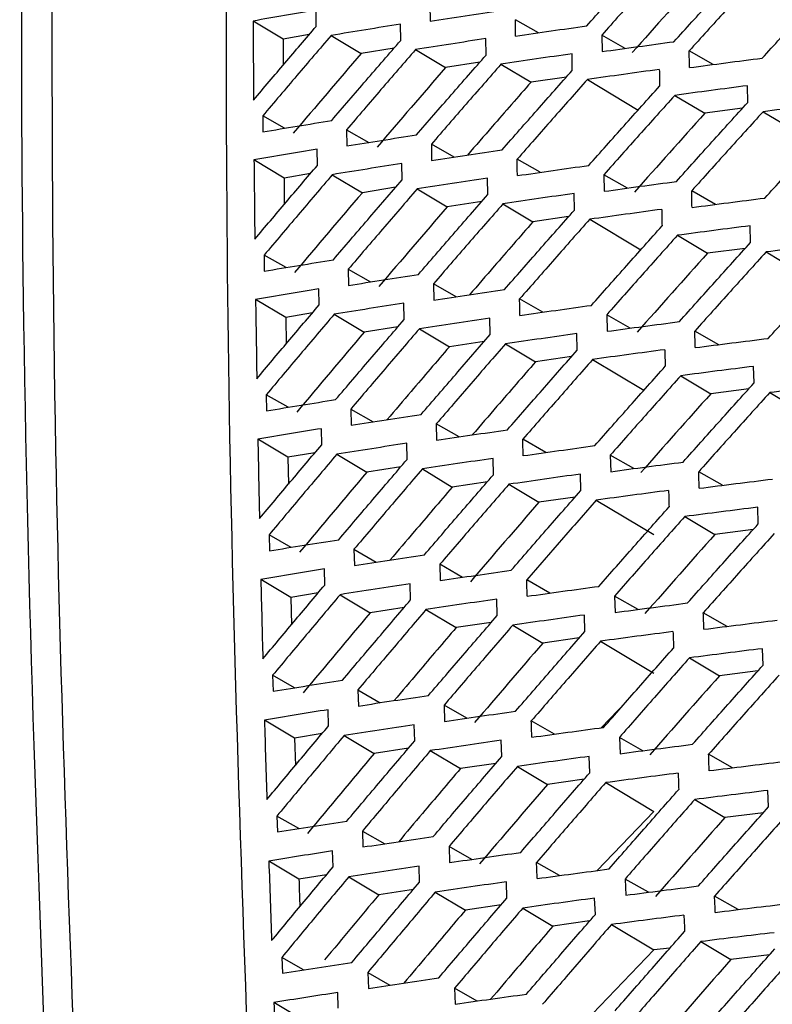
# Model space of a CAD drawing. Header units: millimetres. Extents: x 82 to 1002, y -172 to 1064.
# Tile 46 of 159: x 854 to 863, y 104 to 116. Entities that reach past the tile are written whole.
import ezdxf

# ---------------------------------------------------------------- set-up
doc = ezdxf.new("R2010")
doc.units = ezdxf.units.MM

msp = doc.modelspace()

# ---------------------------------------------------------------- linework, layer by layer
at = {"color": 7, "linetype": 'Continuous', "lineweight": 25}
for p, q in [((858.832, 116.199), (858.833, 116.006)), ((857.49, 115.946), (857.489, 116.137)), ((857.099, 115.796), (856.745, 116.009)), ((858.487, 115.78), (858.485, 115.972)), ((860.112, 115.869), (859.84, 116.024)), ((857.408, 115.849), (857.099, 115.796)), ((857.099, 115.796), (857.101, 115.489)), ((857.665, 115.838), (858.019, 115.626)), ((859.494, 115.607), (859.492, 115.801)), ((860.86, 115.843), (860.863, 115.648)), ((861.137, 115.685), (860.86, 115.843)), ((858.409, 115.689), (858.019, 115.626)), ((858.662, 115.672), (859.016, 115.46)), ((860.512, 115.427), (860.51, 115.623)), ((862.173, 115.495), (861.891, 115.656)), ((859.42, 115.522), (859.016, 115.46)), ((859.67, 115.499), (860.025, 115.287)), ((860.443, 115.348), (860.025, 115.287)), ((860.69, 115.319), (861.29, 114.959)), ((862.583, 115.048), (862.58, 115.246)), ((861.722, 115.132), (862.076, 114.92)), ((856.858, 114.89), (856.86, 114.701)), ((857.115, 114.743), (856.858, 114.89)), ((862.52, 114.979), (862.076, 114.92)), ((862.764, 114.939), (863.38, 114.57)), ((857.848, 114.726), (857.85, 114.535)), ((857.848, 114.726), (858.11, 114.576)), ((858.849, 114.556), (858.851, 114.363)), ((859.117, 114.403), (858.849, 114.556)), ((857.503, 114.306), (857.502, 114.496)), ((857.11, 114.157), (856.755, 114.37)), ((858.504, 114.137), (858.501, 114.329)), ((860.134, 114.224), (859.861, 114.379)), ((857.422, 114.21), (857.11, 114.157)), ((857.679, 114.196), (858.034, 113.984)), ((860.885, 114.196), (860.889, 114)), ((861.163, 114.038), (860.885, 114.196)), ((857.11, 114.157), (857.113, 113.846)), ((859.515, 113.961), (859.512, 114.155)), ((858.427, 114.048), (858.034, 113.984)), ((858.68, 114.028), (859.035, 113.815)), ((860.538, 113.779), (860.534, 113.975)), ((862.203, 113.845), (861.921, 114.006)), ((859.443, 113.878), (859.035, 113.815)), ((859.693, 113.852), (860.047, 113.64)), ((860.469, 113.702), (860.047, 113.64)), ((860.717, 113.67), (861.32, 113.309)), ((862.616, 113.396), (862.612, 113.593)), ((861.753, 113.481), (862.107, 113.269)), ((856.875, 113.247), (856.877, 113.058)), ((857.133, 113.1), (856.875, 113.247)), ((862.554, 113.327), (862.107, 113.269)), ((862.799, 113.285), (863.417, 112.915)), ((857.868, 113.081), (857.871, 112.89)), ((857.868, 113.081), (858.132, 112.931)), ((858.874, 112.909), (858.877, 112.716)), ((859.142, 112.755), (858.874, 112.909)), ((857.525, 112.66), (857.522, 112.851)), ((857.129, 112.513), (856.774, 112.725)), ((858.529, 112.489), (858.525, 112.681)), ((860.164, 112.574), (859.89, 112.73)), ((857.445, 112.566), (857.129, 112.513)), ((857.702, 112.55), (858.056, 112.337)), ((860.919, 112.544), (860.923, 112.349)), ((861.196, 112.385), (860.919, 112.544)), ((857.129, 112.513), (857.133, 112.198)), ((859.544, 112.311), (859.54, 112.505)), ((858.453, 112.401), (858.056, 112.337)), ((858.707, 112.379), (859.061, 112.166)), ((860.571, 112.127), (860.566, 112.322)), ((862.24, 112.191), (861.958, 112.352)), ((859.473, 112.229), (859.061, 112.166)), ((859.724, 112.201), (860.078, 111.988)), ((860.503, 112.05), (860.078, 111.988)), ((860.752, 112.016), (861.357, 111.653)), ((862.657, 111.739), (862.652, 111.935)), ((861.792, 111.824), (862.146, 111.612)), ((862.596, 111.67), (862.146, 111.612)), ((862.842, 111.626), (863.462, 111.255)), ((856.9, 111.6), (856.903, 111.411)), ((857.158, 111.452), (856.9, 111.6)), ((857.898, 111.432), (857.902, 111.241)), ((857.898, 111.432), (858.161, 111.281)), ((857.554, 111.01), (857.55, 111.2)), ((858.907, 111.257), (858.911, 111.064)), ((859.176, 111.103), (858.907, 111.257)), ((857.156, 110.864), (856.801, 111.076)), ((860.201, 110.919), (859.928, 111.075)), ((858.562, 110.837), (858.558, 111.029)), ((857.475, 110.917), (857.156, 110.864)), ((857.156, 110.864), (857.162, 110.545)), ((857.732, 110.898), (858.087, 110.686)), ((859.581, 110.657), (859.577, 110.85)), ((860.96, 110.887), (860.966, 110.692)), ((861.238, 110.729), (860.96, 110.887)), ((858.487, 110.749), (858.087, 110.686)), ((858.742, 110.725), (859.096, 110.512)), ((862.286, 110.532), (862.004, 110.693)), ((859.511, 110.574), (859.096, 110.512)), ((860.612, 110.47), (860.607, 110.664)), ((859.763, 110.544), (860.117, 110.332)), ((860.545, 110.393), (860.117, 110.332)), ((860.795, 110.357), (861.474, 109.95)), ((862.707, 110.077), (862.7, 110.273)), ((861.839, 110.163), (862.193, 109.951)), ((862.645, 110.009), (862.193, 109.951)), ((856.933, 109.948), (856.937, 109.759)), ((857.192, 109.8), (856.933, 109.948)), ((857.935, 109.777), (857.94, 109.587)), ((857.935, 109.777), (858.199, 109.627)), ((857.591, 109.356), (857.586, 109.545)), ((858.949, 109.6), (858.954, 109.408)), ((859.217, 109.446), (858.949, 109.6)), ((857.191, 109.21), (856.836, 109.422)), ((860.247, 109.26), (859.974, 109.416)), ((858.603, 109.18), (858.598, 109.371)), ((857.513, 109.262), (857.191, 109.21)), ((857.191, 109.21), (857.199, 108.888)), ((857.771, 109.242), (858.126, 109.029)), ((859.627, 108.997), (859.621, 109.19)), ((861.01, 109.226), (861.016, 109.032)), ((861.288, 109.067), (861.01, 109.226)), ((858.529, 109.092), (858.126, 109.029)), ((858.785, 109.066), (859.14, 108.853)), ((860.661, 108.808), (860.655, 109.002)), ((862.339, 108.868), (862.058, 109.029)), ((859.556, 108.915), (859.14, 108.853)), ((859.81, 108.883), (860.164, 108.671)), ((860.594, 108.731), (860.164, 108.671)), ((860.846, 108.693), (861.474, 108.317)), ((862.764, 108.411), (862.757, 108.605)), ((861.894, 108.497), (862.248, 108.285)), ((856.975, 108.291), (856.98, 108.103)), ((857.233, 108.143), (856.975, 108.291)), ((862.703, 108.342), (862.248, 108.285)), ((857.981, 108.118), (857.987, 107.928)), ((857.981, 108.118), (858.245, 107.967)), ((858.998, 107.938), (859.005, 107.747)), ((859.267, 107.785), (858.998, 107.938)), ((861.151, 107.982), (860.853, 107.672)), ((857.636, 107.696), (857.63, 107.885)), ((857.234, 107.551), (856.879, 107.763)), ((858.652, 107.518), (858.646, 107.708)), ((860.301, 107.596), (860.028, 107.752)), ((857.558, 107.603), (857.234, 107.551)), ((857.234, 107.551), (857.244, 107.227)), ((857.818, 107.581), (858.173, 107.368)), ((861.068, 107.559), (861.076, 107.366)), ((861.345, 107.401), (861.068, 107.559)), ((859.68, 107.333), (859.673, 107.525)), ((858.578, 107.431), (858.173, 107.368)), ((858.836, 107.402), (859.191, 107.19)), ((860.718, 107.142), (860.711, 107.334)), ((862.401, 107.2), (862.121, 107.36)), ((859.61, 107.251), (859.191, 107.19)), ((859.865, 107.217), (860.22, 107.004)), ((860.651, 107.064), (860.22, 107.004)), ((860.906, 107.025), (861.474, 106.684)), ((862.829, 106.739), (862.821, 106.933)), ((861.957, 106.826), (862.312, 106.613)), ((857.025, 106.63), (857.031, 106.443)), ((857.283, 106.482), (857.025, 106.63)), ((861.474, 106.684), (860.804, 105.988)), ((862.767, 106.67), (862.312, 106.613)), ((858.035, 106.454), (858.041, 106.266)), ((858.035, 106.454), (858.298, 106.304)), ((859.057, 106.272), (859.064, 106.082)), ((859.325, 106.119), (859.057, 106.272)), ((857.689, 106.032), (857.683, 106.22)), ((857.285, 105.887), (856.93, 106.099)), ((858.709, 105.851), (858.703, 106.041)), ((860.362, 105.928), (860.09, 106.083)), ((857.612, 105.939), (857.285, 105.887)), ((857.874, 105.914), (858.229, 105.702)), ((859.741, 105.664), (859.734, 105.855)), ((861.135, 105.888), (861.143, 105.697)), ((861.411, 105.731), (861.135, 105.888)), ((858.636, 105.764), (858.229, 105.702)), ((858.895, 105.733), (859.25, 105.521)), ((859.671, 105.582), (859.25, 105.521)), ((860.784, 105.47), (860.776, 105.662)), ((862.47, 105.527), (862.191, 105.686)), ((859.929, 105.546), (860.283, 105.333)), ((860.716, 105.393), (860.283, 105.333)), ((860.973, 105.351), (861.474, 105.051)), ((862.029, 105.15), (862.384, 104.937)), ((861.474, 105.051), (860.749, 104.298)), ((861.665, 105.073), (861.474, 105.051)), ((857.083, 104.963), (857.09, 104.777)), ((857.34, 104.816), (857.083, 104.963)), ((862.84, 104.993), (862.384, 104.937)), ((858.097, 104.785), (858.105, 104.598)), ((858.097, 104.785), (858.36, 104.636)), ((857.75, 104.363), (857.743, 104.55)), ((859.123, 104.601), (859.131, 104.412)), ((859.39, 104.449), (859.123, 104.601)), ((857.303, 104.243), (856.99, 104.431))]:
    msp.add_line(p, q, dxfattribs=at)
for points, knots in [([(854.037, 121.78), (854.013, 118.677), (853.963, 112.102), (854.227, 105.351), (854.367, 101.786)], [0, 0, 0, 0, 0.4717936, 1, 1, 1, 1]), ([(854.394, 121.573), (854.37, 118.047), (854.326, 111.468), (854.597, 104.715), (854.722, 101.581)], [0, 0, 0, 0, 0.535945, 1, 1, 1, 1]), ([(856.744, 102.266), (856.627, 105.414), (856.401, 111.526), (856.428, 117.497), (856.441, 120.392)], [0, 0, 0, 0, 0.515235, 1, 1, 1, 1]), ([(860.682, 115.952), (860.822, 116.108), (861.1, 116.42), (861.381, 116.731), (861.521, 116.886)], [0, 0, 0, 0, 0.500452, 1, 1, 1, 1]), ([(861.699, 116.779), (861.559, 116.623), (861.278, 116.312), (861, 116), (860.86, 115.843)], [0, 0, 0, 0, 0.499547, 1, 1, 1, 1]), ([(861.712, 115.765), (861.853, 115.92), (862.134, 116.231), (862.416, 116.541), (862.558, 116.696)], [0, 0, 0, 0, 0.500409, 1, 1, 1, 1]), ([(862.738, 116.588), (862.596, 116.433), (862.313, 116.123), (862.032, 115.812), (861.891, 115.656)], [0, 0, 0, 0, 0.499596, 1, 1, 1, 1]), ([(862.753, 115.571), (862.895, 115.726), (863.178, 116.036), (863.463, 116.345), (863.606, 116.499)], [0, 0, 0, 0, 0.5003354, 1, 1, 1, 1]), ([(857.489, 116.137), (857.365, 116.116), (857.116, 116.073), (856.869, 116.03), (856.745, 116.009)], [0, 0, 0, 0, 0.499716, 1, 1, 1, 1]), ([(858.833, 116.006), (858.971, 116.027), (859.247, 116.07), (859.525, 116.112), (859.664, 116.132)], [0, 0, 0, 0, 0.500507, 1, 1, 1, 1]), ([(856.745, 116.009), (856.745, 115.854), (856.747, 115.543), (856.749, 115.233), (856.75, 115.077)], [0, 0, 0, 0, 0.500219, 1, 1, 1, 1]), ([(856.75, 115.077), (856.873, 115.222), (857.119, 115.512), (857.367, 115.802), (857.49, 115.946)], [0, 0, 0, 0, 0.500224, 1, 1, 1, 1]), ([(858.485, 115.972), (858.348, 115.95), (858.074, 115.906), (857.801, 115.861), (857.665, 115.838)], [0, 0, 0, 0, 0.499564, 1, 1, 1, 1]), ([(859.842, 115.83), (859.982, 115.85), (860.261, 115.892), (860.542, 115.932), (860.682, 115.952)], [0, 0, 0, 0, 0.5005118, 1, 1, 1, 1]), ([(857.665, 115.838), (857.53, 115.68), (857.26, 115.365), (856.992, 115.048), (856.858, 114.89)], [0, 0, 0, 0, 0.499754, 1, 1, 1, 1]), ([(859.492, 115.801), (859.353, 115.78), (859.076, 115.737), (858.8, 115.694), (858.662, 115.672)], [0, 0, 0, 0, 0.499502, 1, 1, 1, 1]), ([(857.672, 114.836), (857.808, 114.993), (858.078, 115.308), (858.35, 115.623), (858.487, 115.78)], [0, 0, 0, 0, 0.5003884, 1, 1, 1, 1]), ([(860.863, 115.648), (861.004, 115.667), (861.286, 115.707), (861.57, 115.745), (861.712, 115.765)], [0, 0, 0, 0, 0.500484, 1, 1, 1, 1]), ([(858.662, 115.672), (858.526, 115.515), (858.253, 115.2), (857.983, 114.884), (857.848, 114.726)], [0, 0, 0, 0, 0.4995842, 1, 1, 1, 1]), ([(858.672, 114.665), (858.809, 114.822), (859.082, 115.137), (859.357, 115.45), (859.494, 115.607)], [0, 0, 0, 0, 0.500457, 1, 1, 1, 1]), ([(860.51, 115.623), (860.37, 115.602), (860.089, 115.562), (859.81, 115.52), (859.67, 115.499)], [0, 0, 0, 0, 0.499494, 1, 1, 1, 1]), ([(861.895, 115.459), (862.037, 115.478), (862.323, 115.516), (862.61, 115.553), (862.753, 115.571)], [0, 0, 0, 0, 0.500423, 1, 1, 1, 1]), ([(859.67, 115.499), (859.533, 115.342), (859.258, 115.028), (858.985, 114.714), (858.849, 114.556)], [0, 0, 0, 0, 0.499535, 1, 1, 1, 1]), ([(859.683, 114.488), (859.821, 114.645), (860.097, 114.959), (860.374, 115.271), (860.512, 115.427)], [0, 0, 0, 0, 0.500473, 1, 1, 1, 1]), ([(861.539, 115.438), (861.397, 115.418), (861.114, 115.379), (860.832, 115.339), (860.69, 115.319)], [0, 0, 0, 0, 0.499519, 1, 1, 1, 1]), ([(860.025, 115.287), (859.872, 115.112), (859.621, 114.826), (859.372, 114.539), (859.275, 114.427)], [0, 0, 0, 0, 0.609696, 1, 1, 1, 1]), ([(860.69, 115.319), (860.552, 115.163), (860.274, 114.85), (859.999, 114.536), (859.861, 114.379)], [0, 0, 0, 0, 0.499521, 1, 1, 1, 1]), ([(860.706, 114.305), (860.845, 114.462), (861.123, 114.774), (861.402, 115.086), (861.542, 115.241)], [0, 0, 0, 0, 0.500461, 1, 1, 1, 1]), ([(862.58, 115.246), (862.436, 115.227), (862.149, 115.19), (861.864, 115.151), (861.722, 115.132)], [0, 0, 0, 0, 0.499572, 1, 1, 1, 1]), ([(861.722, 115.132), (861.582, 114.977), (861.302, 114.665), (861.024, 114.353), (860.885, 114.196)], [0, 0, 0, 0, 0.4995374, 1, 1, 1, 1]), ([(861.74, 114.116), (861.88, 114.272), (862.16, 114.583), (862.442, 114.893), (862.583, 115.048)], [0, 0, 0, 0, 0.500421, 1, 1, 1, 1]), ([(863.631, 115.047), (863.486, 115.03), (863.196, 114.994), (862.908, 114.957), (862.764, 114.939)], [0, 0, 0, 0, 0.499659, 1, 1, 1, 1]), ([(862.764, 114.939), (862.623, 114.784), (862.341, 114.473), (862.061, 114.162), (861.921, 114.006)], [0, 0, 0, 0, 0.499584, 1, 1, 1, 1]), ([(856.86, 114.701), (856.995, 114.724), (857.265, 114.769), (857.537, 114.813), (857.672, 114.836)], [0, 0, 0, 0, 0.500295, 1, 1, 1, 1]), ([(862.785, 113.921), (862.926, 114.076), (863.209, 114.386), (863.493, 114.695), (863.635, 114.849)], [0, 0, 0, 0, 0.50035, 1, 1, 1, 1]), ([(857.85, 114.535), (857.986, 114.557), (858.26, 114.601), (858.535, 114.644), (858.672, 114.665)], [0, 0, 0, 0, 0.500458, 1, 1, 1, 1]), ([(857.502, 114.496), (857.377, 114.475), (857.127, 114.433), (856.879, 114.391), (856.755, 114.37)], [0, 0, 0, 0, 0.499721, 1, 1, 1, 1]), ([(858.851, 114.363), (858.989, 114.384), (859.266, 114.427), (859.544, 114.468), (859.683, 114.488)], [0, 0, 0, 0, 0.500497, 1, 1, 1, 1]), ([(856.755, 114.37), (856.757, 114.214), (856.76, 113.903), (856.763, 113.591), (856.765, 113.436)], [0, 0, 0, 0, 0.500205, 1, 1, 1, 1]), ([(856.765, 113.436), (856.888, 113.581), (857.133, 113.871), (857.38, 114.161), (857.503, 114.306)], [0, 0, 0, 0, 0.500228, 1, 1, 1, 1]), ([(858.501, 114.329), (858.364, 114.307), (858.089, 114.263), (857.816, 114.219), (857.679, 114.196)], [0, 0, 0, 0, 0.499571, 1, 1, 1, 1]), ([(859.864, 114.185), (860.004, 114.205), (860.284, 114.246), (860.565, 114.286), (860.706, 114.305)], [0, 0, 0, 0, 0.5005, 1, 1, 1, 1]), ([(857.679, 114.196), (857.545, 114.038), (857.276, 113.722), (857.009, 113.406), (856.875, 113.247)], [0, 0, 0, 0, 0.499749, 1, 1, 1, 1]), ([(857.692, 113.192), (857.827, 113.35), (858.096, 113.665), (858.368, 113.98), (858.504, 114.137)], [0, 0, 0, 0, 0.500395, 1, 1, 1, 1]), ([(859.512, 114.155), (859.373, 114.134), (859.095, 114.092), (858.819, 114.049), (858.68, 114.028)], [0, 0, 0, 0, 0.499512, 1, 1, 1, 1]), ([(860.889, 114), (861.03, 114.02), (861.313, 114.059), (861.598, 114.097), (861.74, 114.116)], [0, 0, 0, 0, 0.500469, 1, 1, 1, 1]), ([(858.68, 114.028), (858.545, 113.87), (858.273, 113.555), (858.003, 113.239), (857.868, 113.081)], [0, 0, 0, 0, 0.499577, 1, 1, 1, 1]), ([(858.696, 113.019), (858.832, 113.176), (859.104, 113.491), (859.378, 113.805), (859.515, 113.961)], [0, 0, 0, 0, 0.500466, 1, 1, 1, 1]), ([(860.534, 113.975), (860.394, 113.955), (860.112, 113.914), (859.833, 113.873), (859.693, 113.852)], [0, 0, 0, 0, 0.499507, 1, 1, 1, 1]), ([(859.693, 113.852), (859.556, 113.695), (859.282, 113.381), (859.01, 113.066), (858.874, 112.909)], [0, 0, 0, 0, 0.499525, 1, 1, 1, 1]), ([(861.925, 113.81), (862.068, 113.828), (862.354, 113.866), (862.641, 113.902), (862.785, 113.921)], [0, 0, 0, 0, 0.500407, 1, 1, 1, 1]), ([(859.711, 112.84), (859.848, 112.997), (860.123, 113.311), (860.4, 113.623), (860.538, 113.779)], [0, 0, 0, 0, 0.500485, 1, 1, 1, 1]), ([(861.567, 113.787), (861.425, 113.768), (861.141, 113.729), (860.859, 113.69), (860.717, 113.67)], [0, 0, 0, 0, 0.499534, 1, 1, 1, 1]), ([(860.047, 113.64), (859.895, 113.465), (859.645, 113.179), (859.396, 112.891), (859.299, 112.779)], [0, 0, 0, 0, 0.609068, 1, 1, 1, 1]), ([(860.717, 113.67), (860.579, 113.514), (860.302, 113.201), (860.028, 112.887), (859.89, 112.73)], [0, 0, 0, 0, 0.499508, 1, 1, 1, 1]), ([(860.738, 112.655), (860.876, 112.811), (861.153, 113.124), (861.432, 113.435), (861.571, 113.591)], [0, 0, 0, 0, 0.500476, 1, 1, 1, 1]), ([(862.612, 113.593), (862.468, 113.575), (862.181, 113.538), (861.895, 113.5), (861.753, 113.481)], [0, 0, 0, 0, 0.499589, 1, 1, 1, 1]), ([(861.753, 113.481), (861.613, 113.325), (861.334, 113.013), (861.057, 112.701), (860.919, 112.544)], [0, 0, 0, 0, 0.4995219, 1, 1, 1, 1]), ([(861.776, 112.463), (861.915, 112.619), (862.195, 112.93), (862.476, 113.241), (862.616, 113.396)], [0, 0, 0, 0, 0.5004381, 1, 1, 1, 1]), ([(863.667, 113.392), (863.522, 113.375), (863.232, 113.339), (862.944, 113.303), (862.799, 113.285)], [0, 0, 0, 0, 0.499678, 1, 1, 1, 1]), ([(862.799, 113.285), (862.659, 113.13), (862.377, 112.819), (862.098, 112.508), (861.958, 112.352)], [0, 0, 0, 0, 0.499566, 1, 1, 1, 1]), ([(856.877, 113.058), (857.013, 113.081), (857.283, 113.126), (857.556, 113.17), (857.692, 113.192)], [0, 0, 0, 0, 0.500286, 1, 1, 1, 1]), ([(862.825, 112.265), (862.966, 112.421), (863.247, 112.731), (863.531, 113.04), (863.672, 113.195)], [0, 0, 0, 0, 0.5003702, 1, 1, 1, 1]), ([(857.871, 112.89), (858.008, 112.912), (858.282, 112.955), (858.558, 112.998), (858.696, 113.019)], [0, 0, 0, 0, 0.500446, 1, 1, 1, 1]), ([(857.522, 112.851), (857.397, 112.83), (857.147, 112.789), (856.898, 112.746), (856.774, 112.725)], [0, 0, 0, 0, 0.499731, 1, 1, 1, 1]), ([(858.877, 112.716), (859.016, 112.737), (859.293, 112.779), (859.572, 112.82), (859.711, 112.84)], [0, 0, 0, 0, 0.500483, 1, 1, 1, 1]), ([(856.774, 112.725), (856.776, 112.569), (856.781, 112.258), (856.786, 111.946), (856.788, 111.79)], [0, 0, 0, 0, 0.50016, 1, 1, 1, 1]), ([(856.788, 111.79), (856.911, 111.935), (857.155, 112.226), (857.402, 112.515), (857.525, 112.66)], [0, 0, 0, 0, 0.5002382, 1, 1, 1, 1]), ([(858.525, 112.681), (858.388, 112.66), (858.112, 112.616), (857.839, 112.572), (857.702, 112.55)], [0, 0, 0, 0, 0.499583, 1, 1, 1, 1]), ([(857.702, 112.55), (857.568, 112.392), (857.299, 112.076), (857.033, 111.759), (856.9, 111.6)], [0, 0, 0, 0, 0.499738, 1, 1, 1, 1]), ([(859.894, 112.535), (860.035, 112.556), (860.315, 112.596), (860.597, 112.635), (860.738, 112.655)], [0, 0, 0, 0, 0.500483, 1, 1, 1, 1]), ([(857.719, 111.543), (857.854, 111.701), (858.123, 112.017), (858.394, 112.332), (858.529, 112.489)], [0, 0, 0, 0, 0.500407, 1, 1, 1, 1]), ([(859.54, 112.505), (859.401, 112.484), (859.122, 112.443), (858.846, 112.4), (858.707, 112.379)], [0, 0, 0, 0, 0.499527, 1, 1, 1, 1]), ([(860.923, 112.349), (861.065, 112.368), (861.348, 112.407), (861.633, 112.444), (861.776, 112.463)], [0, 0, 0, 0, 0.500451, 1, 1, 1, 1]), ([(858.707, 112.379), (858.572, 112.221), (858.301, 111.906), (858.032, 111.59), (857.898, 111.432)], [0, 0, 0, 0, 0.499564, 1, 1, 1, 1]), ([(860.566, 112.322), (860.426, 112.302), (860.144, 112.262), (859.864, 112.221), (859.724, 112.201)], [0, 0, 0, 0, 0.499524, 1, 1, 1, 1]), ([(858.727, 111.368), (858.863, 111.526), (859.135, 111.841), (859.408, 112.155), (859.544, 112.311)], [0, 0, 0, 0, 0.500481, 1, 1, 1, 1]), ([(859.724, 112.201), (859.587, 112.044), (859.314, 111.73), (859.043, 111.414), (858.907, 111.257)], [0, 0, 0, 0, 0.499509, 1, 1, 1, 1]), ([(861.963, 112.156), (862.106, 112.174), (862.393, 112.211), (862.681, 112.247), (862.825, 112.265)], [0, 0, 0, 0, 0.500387, 1, 1, 1, 1]), ([(859.061, 112.166), (858.911, 111.991), (858.665, 111.705), (858.421, 111.418), (858.327, 111.307)], [0, 0, 0, 0, 0.612398, 1, 1, 1, 1]), ([(859.747, 111.187), (859.884, 111.344), (860.158, 111.658), (860.433, 111.971), (860.571, 112.127)], [0, 0, 0, 0, 0.500503, 1, 1, 1, 1]), ([(861.604, 112.132), (861.461, 112.113), (861.177, 112.075), (860.894, 112.036), (860.752, 112.016)], [0, 0, 0, 0, 0.499553, 1, 1, 1, 1]), ([(860.078, 111.988), (859.926, 111.814), (859.677, 111.527), (859.429, 111.239), (859.332, 111.126)], [0, 0, 0, 0, 0.608653, 1, 1, 1, 1]), ([(860.752, 112.016), (860.614, 111.859), (860.339, 111.546), (860.065, 111.232), (859.928, 111.075)], [0, 0, 0, 0, 0.4994896, 1, 1, 1, 1]), ([(860.777, 111), (860.916, 111.156), (861.192, 111.469), (861.47, 111.78), (861.609, 111.936)], [0, 0, 0, 0, 0.500496, 1, 1, 1, 1]), ([(862.652, 111.935), (862.508, 111.917), (862.221, 111.881), (861.935, 111.843), (861.792, 111.824)], [0, 0, 0, 0, 0.499609, 1, 1, 1, 1]), ([(861.792, 111.824), (861.653, 111.669), (861.375, 111.357), (861.098, 111.044), (860.96, 110.887)], [0, 0, 0, 0, 0.4995012, 1, 1, 1, 1]), ([(861.819, 110.806), (861.959, 110.962), (862.237, 111.273), (862.517, 111.584), (862.657, 111.739)], [0, 0, 0, 0, 0.500458, 1, 1, 1, 1]), ([(863.712, 111.732), (863.566, 111.715), (863.276, 111.68), (862.987, 111.644), (862.842, 111.626)], [0, 0, 0, 0, 0.499697, 1, 1, 1, 1]), ([(862.842, 111.626), (862.702, 111.471), (862.422, 111.16), (862.143, 110.849), (862.004, 110.693)], [0, 0, 0, 0, 0.4995461, 1, 1, 1, 1]), ([(856.903, 111.411), (857.039, 111.433), (857.31, 111.478), (857.583, 111.522), (857.719, 111.543)], [0, 0, 0, 0, 0.500272, 1, 1, 1, 1]), ([(857.902, 111.241), (858.039, 111.262), (858.313, 111.305), (858.589, 111.347), (858.727, 111.368)], [0, 0, 0, 0, 0.500429, 1, 1, 1, 1]), ([(857.55, 111.2), (857.425, 111.18), (857.174, 111.139), (856.925, 111.097), (856.801, 111.076)], [0, 0, 0, 0, 0.4997463, 1, 1, 1, 1]), ([(858.911, 111.064), (859.05, 111.085), (859.328, 111.126), (859.607, 111.167), (859.747, 111.187)], [0, 0, 0, 0, 0.500464, 1, 1, 1, 1]), ([(856.801, 111.076), (856.804, 110.92), (856.81, 110.608), (856.816, 110.295), (856.82, 110.139)], [0, 0, 0, 0, 0.500083, 1, 1, 1, 1]), ([(856.82, 110.139), (856.942, 110.285), (857.186, 110.575), (857.431, 110.865), (857.554, 111.01)], [0, 0, 0, 0, 0.500255, 1, 1, 1, 1]), ([(858.558, 111.029), (858.42, 111.007), (858.144, 110.964), (857.87, 110.92), (857.732, 110.898)], [0, 0, 0, 0, 0.4996009, 1, 1, 1, 1]), ([(859.933, 110.882), (860.073, 110.901), (860.354, 110.941), (860.636, 110.98), (860.777, 111)], [0, 0, 0, 0, 0.500462, 1, 1, 1, 1]), ([(857.732, 110.898), (857.599, 110.74), (857.331, 110.424), (857.066, 110.107), (856.933, 109.948)], [0, 0, 0, 0, 0.499721, 1, 1, 1, 1]), ([(857.755, 109.89), (857.889, 110.048), (858.157, 110.364), (858.427, 110.679), (858.562, 110.837)], [0, 0, 0, 0, 0.500426, 1, 1, 1, 1]), ([(859.577, 110.85), (859.437, 110.829), (859.158, 110.788), (858.881, 110.746), (858.742, 110.725)], [0, 0, 0, 0, 0.499547, 1, 1, 1, 1]), ([(860.966, 110.692), (861.108, 110.712), (861.391, 110.75), (861.677, 110.787), (861.819, 110.806)], [0, 0, 0, 0, 0.500431, 1, 1, 1, 1]), ([(858.742, 110.725), (858.607, 110.567), (858.337, 110.252), (858.069, 109.935), (857.935, 109.777)], [0, 0, 0, 0, 0.499544, 1, 1, 1, 1]), ([(858.767, 109.713), (858.903, 109.871), (859.173, 110.186), (859.445, 110.5), (859.581, 110.657)], [0, 0, 0, 0, 0.500502, 1, 1, 1, 1]), ([(860.607, 110.664), (860.466, 110.645), (860.184, 110.605), (859.903, 110.564), (859.763, 110.544)], [0, 0, 0, 0, 0.499545, 1, 1, 1, 1]), ([(862.01, 110.497), (862.153, 110.515), (862.44, 110.552), (862.729, 110.588), (862.873, 110.606)], [0, 0, 0, 0, 0.500371, 1, 1, 1, 1]), ([(859.096, 110.512), (858.946, 110.337), (858.701, 110.05), (858.458, 109.763), (858.363, 109.652)], [0, 0, 0, 0, 0.612065, 1, 1, 1, 1]), ([(859.763, 110.544), (859.627, 110.387), (859.354, 110.073), (859.084, 109.758), (858.949, 109.6)], [0, 0, 0, 0, 0.499488, 1, 1, 1, 1]), ([(859.791, 109.53), (859.927, 109.687), (860.2, 110.001), (860.475, 110.314), (860.612, 110.47)], [0, 0, 0, 0, 0.5005237, 1, 1, 1, 1]), ([(861.648, 110.472), (861.506, 110.453), (861.22, 110.415), (860.937, 110.376), (860.795, 110.357)], [0, 0, 0, 0, 0.499572, 1, 1, 1, 1]), ([(860.795, 110.357), (860.658, 110.201), (860.383, 109.887), (860.11, 109.573), (859.974, 109.416)], [0, 0, 0, 0, 0.49947, 1, 1, 1, 1]), ([(860.825, 109.34), (860.963, 109.496), (861.238, 109.809), (861.515, 110.121), (861.654, 110.277)], [0, 0, 0, 0, 0.500514, 1, 1, 1, 1]), ([(862.7, 110.273), (862.556, 110.255), (862.268, 110.219), (861.982, 110.182), (861.839, 110.163)], [0, 0, 0, 0, 0.499625, 1, 1, 1, 1]), ([(861.839, 110.163), (861.7, 110.007), (861.423, 109.695), (861.148, 109.382), (861.01, 109.226)], [0, 0, 0, 0, 0.499484, 1, 1, 1, 1]), ([(861.872, 109.144), (862.01, 109.3), (862.288, 109.611), (862.567, 109.922), (862.707, 110.077)], [0, 0, 0, 0, 0.500473, 1, 1, 1, 1]), ([(856.937, 109.759), (857.073, 109.782), (857.345, 109.826), (857.618, 109.869), (857.755, 109.89)], [0, 0, 0, 0, 0.500253, 1, 1, 1, 1]), ([(862.894, 109.962), (862.754, 109.807), (862.475, 109.496), (862.197, 109.185), (862.058, 109.029)], [0, 0, 0, 0, 0.499532, 1, 1, 1, 1]), ([(857.94, 109.587), (858.077, 109.608), (858.352, 109.651), (858.629, 109.692), (858.767, 109.713)], [0, 0, 0, 0, 0.500407, 1, 1, 1, 1]), ([(857.586, 109.545), (857.461, 109.525), (857.21, 109.484), (856.961, 109.443), (856.836, 109.422)], [0, 0, 0, 0, 0.4997677, 1, 1, 1, 1]), ([(858.954, 109.408), (859.093, 109.429), (859.371, 109.47), (859.651, 109.51), (859.791, 109.53)], [0, 0, 0, 0, 0.5004435, 1, 1, 1, 1]), ([(856.836, 109.422), (856.84, 109.266), (856.847, 108.953), (856.855, 108.641), (856.859, 108.484)], [0, 0, 0, 0, 0.499969, 1, 1, 1, 1]), ([(856.859, 108.484), (856.981, 108.63), (857.224, 108.92), (857.469, 109.211), (857.591, 109.356)], [0, 0, 0, 0, 0.500278, 1, 1, 1, 1]), ([(858.598, 109.371), (858.46, 109.35), (858.183, 109.307), (857.909, 109.264), (857.771, 109.242)], [0, 0, 0, 0, 0.499622, 1, 1, 1, 1]), ([(859.979, 109.223), (860.12, 109.243), (860.401, 109.282), (860.684, 109.321), (860.825, 109.34)], [0, 0, 0, 0, 0.500446, 1, 1, 1, 1]), ([(857.771, 109.242), (857.638, 109.084), (857.372, 108.767), (857.107, 108.45), (856.975, 108.291)], [0, 0, 0, 0, 0.499699, 1, 1, 1, 1]), ([(857.799, 108.233), (857.933, 108.391), (858.2, 108.707), (858.469, 109.022), (858.603, 109.18)], [0, 0, 0, 0, 0.500447, 1, 1, 1, 1]), ([(859.621, 109.19), (859.481, 109.169), (859.202, 109.129), (858.924, 109.087), (858.785, 109.066)], [0, 0, 0, 0, 0.499566, 1, 1, 1, 1]), ([(858.785, 109.066), (858.651, 108.908), (858.382, 108.593), (858.114, 108.276), (857.981, 108.118)], [0, 0, 0, 0, 0.4995236, 1, 1, 1, 1]), ([(861.016, 109.032), (861.159, 109.051), (861.443, 109.088), (861.729, 109.125), (861.872, 109.144)], [0, 0, 0, 0, 0.500418, 1, 1, 1, 1]), ([(858.815, 108.054), (858.95, 108.211), (859.22, 108.526), (859.491, 108.84), (859.627, 108.997)], [0, 0, 0, 0, 0.5005201, 1, 1, 1, 1]), ([(860.655, 109.002), (860.514, 108.982), (860.231, 108.943), (859.95, 108.903), (859.81, 108.883)], [0, 0, 0, 0, 0.4995607, 1, 1, 1, 1]), ([(859.14, 108.853), (858.99, 108.678), (858.746, 108.391), (858.503, 108.104), (858.409, 107.992)], [0, 0, 0, 0, 0.611947, 1, 1, 1, 1]), ([(859.81, 108.883), (859.674, 108.726), (859.403, 108.411), (859.133, 108.096), (858.998, 107.938)], [0, 0, 0, 0, 0.49947, 1, 1, 1, 1]), ([(862.065, 108.834), (862.209, 108.852), (862.496, 108.888), (862.785, 108.924), (862.929, 108.941)], [0, 0, 0, 0, 0.5003605, 1, 1, 1, 1]), ([(859.843, 107.868), (859.979, 108.025), (860.251, 108.339), (860.524, 108.652), (860.661, 108.808)], [0, 0, 0, 0, 0.500539, 1, 1, 1, 1]), ([(861.7, 108.807), (861.558, 108.788), (861.272, 108.751), (860.988, 108.713), (860.846, 108.693)], [0, 0, 0, 0, 0.499584, 1, 1, 1, 1]), ([(860.846, 108.693), (860.71, 108.537), (860.436, 108.224), (860.164, 107.909), (860.028, 107.752)], [0, 0, 0, 0, 0.499455, 1, 1, 1, 1]), ([(860.882, 107.676), (861.019, 107.832), (861.293, 108.145), (861.569, 108.457), (861.707, 108.613)], [0, 0, 0, 0, 0.500527, 1, 1, 1, 1]), ([(862.757, 108.605), (862.613, 108.588), (862.324, 108.552), (862.037, 108.515), (861.894, 108.497)], [0, 0, 0, 0, 0.499634, 1, 1, 1, 1]), ([(861.894, 108.497), (861.756, 108.341), (861.48, 108.029), (861.206, 107.716), (861.068, 107.559)], [0, 0, 0, 0, 0.499472, 1, 1, 1, 1]), ([(861.932, 107.477), (862.07, 107.633), (862.347, 107.945), (862.625, 108.255), (862.764, 108.411)], [0, 0, 0, 0, 0.500483, 1, 1, 1, 1]), ([(862.953, 108.294), (862.814, 108.138), (862.535, 107.828), (862.259, 107.516), (862.121, 107.36)], [0, 0, 0, 0, 0.499523, 1, 1, 1, 1]), ([(856.98, 108.103), (857.116, 108.125), (857.388, 108.169), (857.662, 108.212), (857.799, 108.233)], [0, 0, 0, 0, 0.500232, 1, 1, 1, 1]), ([(857.987, 107.928), (858.124, 107.95), (858.4, 107.992), (858.677, 108.033), (858.815, 108.054)], [0, 0, 0, 0, 0.50039, 1, 1, 1, 1]), ([(857.63, 107.885), (857.505, 107.865), (857.254, 107.825), (857.004, 107.784), (856.879, 107.763)], [0, 0, 0, 0, 0.499789, 1, 1, 1, 1]), ([(859.005, 107.747), (859.144, 107.768), (859.422, 107.808), (859.703, 107.848), (859.843, 107.868)], [0, 0, 0, 0, 0.50043, 1, 1, 1, 1]), ([(856.879, 107.763), (856.883, 107.607), (856.892, 107.294), (856.902, 106.981), (856.907, 106.825)], [0, 0, 0, 0, 0.49987, 1, 1, 1, 1]), ([(856.907, 106.825), (857.028, 106.97), (857.27, 107.261), (857.514, 107.551), (857.636, 107.696)], [0, 0, 0, 0, 0.500297, 1, 1, 1, 1]), ([(858.646, 107.708), (858.508, 107.687), (858.231, 107.645), (857.956, 107.602), (857.818, 107.581)], [0, 0, 0, 0, 0.499639, 1, 1, 1, 1]), ([(860.034, 107.56), (860.175, 107.58), (860.457, 107.619), (860.74, 107.657), (860.882, 107.676)], [0, 0, 0, 0, 0.500436, 1, 1, 1, 1]), ([(857.818, 107.581), (857.686, 107.422), (857.42, 107.106), (857.156, 106.788), (857.025, 106.63)], [0, 0, 0, 0, 0.4996816, 1, 1, 1, 1]), ([(857.851, 106.571), (857.984, 106.729), (858.25, 107.045), (858.518, 107.36), (858.652, 107.518)], [0, 0, 0, 0, 0.500463, 1, 1, 1, 1]), ([(859.673, 107.525), (859.533, 107.504), (859.253, 107.464), (858.975, 107.423), (858.836, 107.402)], [0, 0, 0, 0, 0.499579, 1, 1, 1, 1]), ([(861.076, 107.366), (861.218, 107.385), (861.502, 107.423), (861.789, 107.459), (861.932, 107.477)], [0, 0, 0, 0, 0.500411, 1, 1, 1, 1]), ([(858.836, 107.402), (858.702, 107.244), (858.434, 106.929), (858.168, 106.612), (858.035, 106.454)], [0, 0, 0, 0, 0.499508, 1, 1, 1, 1]), ([(858.871, 106.389), (859.006, 106.547), (859.274, 106.862), (859.545, 107.176), (859.68, 107.333)], [0, 0, 0, 0, 0.500533, 1, 1, 1, 1]), ([(860.711, 107.334), (860.57, 107.315), (860.287, 107.276), (860.006, 107.237), (859.865, 107.217)], [0, 0, 0, 0, 0.49957, 1, 1, 1, 1]), ([(859.865, 107.217), (859.73, 107.06), (859.46, 106.745), (859.191, 106.43), (859.057, 106.272)], [0, 0, 0, 0, 0.499458, 1, 1, 1, 1]), ([(862.128, 107.167), (862.272, 107.184), (862.56, 107.22), (862.849, 107.255), (862.993, 107.273)], [0, 0, 0, 0, 0.500356, 1, 1, 1, 1]), ([(859.191, 107.19), (859.042, 107.014), (858.798, 106.727), (858.557, 106.44), (858.463, 106.328)], [0, 0, 0, 0, 0.612044, 1, 1, 1, 1]), ([(859.903, 106.201), (860.038, 106.358), (860.309, 106.672), (860.582, 106.985), (860.718, 107.142)], [0, 0, 0, 0, 0.500549, 1, 1, 1, 1]), ([(861.761, 107.137), (861.618, 107.119), (861.332, 107.082), (861.048, 107.044), (860.906, 107.025)], [0, 0, 0, 0, 0.499591, 1, 1, 1, 1]), ([(860.906, 107.025), (860.769, 106.868), (860.497, 106.555), (860.226, 106.241), (860.09, 106.083)], [0, 0, 0, 0, 0.499445, 1, 1, 1, 1]), ([(857.359, 98.162), (857.567, 98.298), (857.982, 98.568), (858.61, 98.971), (859.24, 99.372), (859.874, 99.771), (860.512, 100.168), (861.154, 100.563), (861.799, 100.956), (862.447, 101.347), (863.099, 101.735), (863.755, 102.122), (864.414, 102.507), (865.076, 102.889), (865.743, 103.27), (866.413, 103.648), (867.086, 104.025), (867.763, 104.399), (868.443, 104.771), (869.128, 105.142), (869.815, 105.51), (870.506, 105.876), (871.201, 106.24), (871.899, 106.602), (872.367, 106.842), (872.602, 106.962)], [0, 0, 0, 0, 0.043526, 0.08704, 0.130541, 0.174032, 0.217513, 0.260987, 0.304453, 0.347914, 0.39137, 0.434823, 0.478275, 0.521725, 0.565177, 0.60863, 0.652086, 0.695547, 0.739013, 0.782487, 0.825968, 0.869459, 0.91296, 0.956474, 1, 1, 1, 1]), ([(860.946, 106.007), (861.083, 106.163), (861.356, 106.476), (861.631, 106.788), (861.768, 106.944)], [0, 0, 0, 0, 0.500535, 1, 1, 1, 1]), ([(862.821, 106.933), (862.677, 106.915), (862.388, 106.88), (862.101, 106.844), (861.957, 106.826)], [0, 0, 0, 0, 0.499638, 1, 1, 1, 1]), ([(861.957, 106.826), (861.82, 106.67), (861.545, 106.358), (861.272, 106.045), (861.135, 105.888)], [0, 0, 0, 0, 0.499466, 1, 1, 1, 1]), ([(862, 105.806), (862.138, 105.962), (862.413, 106.274), (862.691, 106.584), (862.829, 106.739)], [0, 0, 0, 0, 0.500487, 1, 1, 1, 1]), ([(857.031, 106.443), (857.167, 106.464), (857.44, 106.508), (857.714, 106.55), (857.851, 106.571)], [0, 0, 0, 0, 0.500218, 1, 1, 1, 1]), ([(863.021, 106.62), (862.882, 106.465), (862.605, 106.154), (862.329, 105.842), (862.191, 105.686)], [0, 0, 0, 0, 0.49952, 1, 1, 1, 1]), ([(858.041, 106.266), (858.179, 106.286), (858.455, 106.328), (858.733, 106.369), (858.871, 106.389)], [0, 0, 0, 0, 0.50038, 1, 1, 1, 1]), ([(857.683, 106.22), (857.557, 106.2), (857.305, 106.16), (857.055, 106.12), (856.93, 106.099)], [0, 0, 0, 0, 0.499803, 1, 1, 1, 1]), ([(859.064, 106.082), (859.203, 106.102), (859.482, 106.142), (859.763, 106.182), (859.903, 106.201)], [0, 0, 0, 0, 0.500423, 1, 1, 1, 1]), ([(856.93, 106.099), (856.936, 105.943), (856.946, 105.63), (856.957, 105.317), (856.963, 105.161)], [0, 0, 0, 0, 0.499805, 1, 1, 1, 1]), ([(858.703, 106.041), (858.564, 106.02), (858.287, 105.978), (858.011, 105.936), (857.874, 105.914)], [0, 0, 0, 0, 0.499648, 1, 1, 1, 1]), ([(856.963, 105.161), (857.084, 105.306), (857.325, 105.597), (857.568, 105.887), (857.689, 106.032)], [0, 0, 0, 0, 0.500311, 1, 1, 1, 1]), ([(860.098, 105.893), (860.239, 105.912), (860.52, 105.95), (860.804, 105.988), (860.946, 106.007)], [0, 0, 0, 0, 0.500432, 1, 1, 1, 1]), ([(857.874, 105.914), (857.741, 105.756), (857.477, 105.44), (857.214, 105.122), (857.083, 104.963)], [0, 0, 0, 0, 0.49967, 1, 1, 1, 1]), ([(857.285, 105.887), (857.289, 105.791), (857.292, 105.682), (857.296, 105.573), (857.296, 105.561)], [0, 0, 0, 0, 0.884167, 1, 1, 1, 1]), ([(857.911, 104.905), (858.044, 105.063), (858.309, 105.379), (858.576, 105.694), (858.709, 105.851)], [0, 0, 0, 0, 0.500473, 1, 1, 1, 1]), ([(859.734, 105.855), (859.594, 105.835), (859.313, 105.795), (859.035, 105.754), (858.895, 105.733)], [0, 0, 0, 0, 0.499585, 1, 1, 1, 1]), ([(858.895, 105.733), (858.762, 105.576), (858.495, 105.26), (858.23, 104.944), (858.097, 104.785)], [0, 0, 0, 0, 0.499499, 1, 1, 1, 1]), ([(861.143, 105.697), (861.286, 105.715), (861.57, 105.752), (861.857, 105.788), (862, 105.806)], [0, 0, 0, 0, 0.50041, 1, 1, 1, 1]), ([(858.935, 104.721), (859.069, 104.878), (859.337, 105.193), (859.606, 105.507), (859.741, 105.664)], [0, 0, 0, 0, 0.500541, 1, 1, 1, 1]), ([(860.776, 105.662), (860.634, 105.643), (860.351, 105.605), (860.07, 105.565), (859.929, 105.546)], [0, 0, 0, 0, 0.499573, 1, 1, 1, 1]), ([(862.2, 105.494), (862.344, 105.512), (862.632, 105.548), (862.921, 105.582), (863.066, 105.599)], [0, 0, 0, 0, 0.500358, 1, 1, 1, 1]), ([(859.25, 105.521), (859.102, 105.345), (858.86, 105.059), (858.619, 104.772), (858.525, 104.66)], [0, 0, 0, 0, 0.612357, 1, 1, 1, 1]), ([(859.929, 105.546), (859.794, 105.389), (859.525, 105.074), (859.257, 104.759), (859.123, 104.601)], [0, 0, 0, 0, 0.499451, 1, 1, 1, 1]), ([(859.971, 104.53), (860.106, 104.687), (860.376, 105.001), (860.648, 105.314), (860.784, 105.47)], [0, 0, 0, 0, 0.500554, 1, 1, 1, 1]), ([(861.829, 105.462), (861.686, 105.444), (861.4, 105.407), (861.116, 105.37), (860.973, 105.351)], [0, 0, 0, 0, 0.499591, 1, 1, 1, 1]), ([(860.973, 105.351), (860.838, 105.195), (860.566, 104.881), (860.296, 104.567), (860.161, 104.41)], [0, 0, 0, 0, 0.499441, 1, 1, 1, 1]), ([(860.283, 105.333), (860.134, 105.158), (859.888, 104.871), (859.644, 104.583), (859.548, 104.471)], [0, 0, 0, 0, 0.609117, 1, 1, 1, 1]), ([(861.018, 104.334), (861.154, 104.49), (861.427, 104.803), (861.701, 105.115), (861.837, 105.27)], [0, 0, 0, 0, 0.500536, 1, 1, 1, 1]), ([(862.894, 105.255), (862.749, 105.238), (862.46, 105.203), (862.173, 105.168), (862.029, 105.15)], [0, 0, 0, 0, 0.499635, 1, 1, 1, 1]), ([(862.029, 105.15), (861.892, 104.994), (861.618, 104.682), (861.346, 104.369), (861.21, 104.212)], [0, 0, 0, 0, 0.499465, 1, 1, 1, 1]), ([(862.077, 104.131), (862.214, 104.287), (862.488, 104.598), (862.764, 104.908), (862.902, 105.064)], [0, 0, 0, 0, 0.5004856, 1, 1, 1, 1]), ([(857.09, 104.777), (857.226, 104.799), (857.499, 104.842), (857.774, 104.884), (857.911, 104.905)], [0, 0, 0, 0, 0.50021, 1, 1, 1, 1]), ([(863.096, 104.942), (862.958, 104.786), (862.682, 104.476), (862.408, 104.164), (862.27, 104.008)], [0, 0, 0, 0, 0.499522, 1, 1, 1, 1]), ([(858.105, 104.598), (858.243, 104.619), (858.519, 104.66), (858.797, 104.7), (858.935, 104.721)], [0, 0, 0, 0, 0.500376, 1, 1, 1, 1]), ([(857.743, 104.55), (857.617, 104.53), (857.365, 104.491), (857.115, 104.451), (856.99, 104.431)], [0, 0, 0, 0, 0.499811, 1, 1, 1, 1]), ([(859.131, 104.412), (859.271, 104.432), (859.55, 104.472), (859.831, 104.511), (859.971, 104.53)], [0, 0, 0, 0, 0.500422, 1, 1, 1, 1]), ([(856.99, 104.431), (856.996, 104.274), (857.008, 103.962), (857.02, 103.649), (857.027, 103.492)], [0, 0, 0, 0, 0.499775, 1, 1, 1, 1])]:
    msp.add_open_spline(points, degree=3, knots=knots, dxfattribs=at)
for points in [[(862.053, 116.567), (861.774, 116.258), (861.496, 115.948), (861.22, 115.638)], [(859.842, 115.83), (859.842, 115.895), (859.841, 115.96), (859.84, 116.024)], [(858.019, 115.626), (857.751, 115.312), (857.484, 114.999), (857.219, 114.684)], [(861.895, 115.459), (861.894, 115.525), (861.893, 115.59), (861.892, 115.656)], [(859.016, 115.46), (858.745, 115.147), (858.476, 114.834), (858.208, 114.521)], [(861.539, 115.438), (861.54, 115.372), (861.541, 115.307), (861.542, 115.241)], [(862.076, 114.92), (861.798, 114.611), (861.521, 114.301), (861.245, 113.991)], [(859.864, 114.185), (859.863, 114.25), (859.862, 114.315), (859.861, 114.379)], [(858.034, 113.984), (857.766, 113.67), (857.5, 113.356), (857.235, 113.041)], [(861.925, 113.81), (861.923, 113.875), (861.922, 113.941), (861.921, 114.006)], [(859.035, 113.815), (858.765, 113.503), (858.496, 113.19), (858.229, 112.876)], [(861.568, 113.787), (861.569, 113.722), (861.57, 113.656), (861.571, 113.591)], [(862.107, 113.269), (861.829, 112.959), (861.553, 112.649), (861.278, 112.339)], [(859.894, 112.535), (859.893, 112.6), (859.892, 112.665), (859.89, 112.73)], [(858.056, 112.337), (857.79, 112.023), (857.524, 111.709), (857.26, 111.394)], [(861.963, 112.156), (861.962, 112.221), (861.96, 112.286), (861.958, 112.352)], [(861.604, 112.132), (861.605, 112.067), (861.607, 112.001), (861.609, 111.936)], [(862.146, 111.612), (861.869, 111.303), (861.594, 110.992), (861.32, 110.682)], [(859.933, 110.881), (859.931, 110.946), (859.929, 111.011), (859.928, 111.075)], [(858.087, 110.686), (857.821, 110.372), (857.557, 110.057), (857.294, 109.742)], [(862.01, 110.497), (862.008, 110.562), (862.006, 110.627), (862.004, 110.693)], [(861.648, 110.472), (861.65, 110.407), (861.652, 110.342), (861.654, 110.277)], [(860.117, 110.332), (859.847, 110.02), (859.577, 109.707), (859.309, 109.394)], [(862.193, 109.951), (861.917, 109.641), (861.643, 109.331), (861.37, 109.02)], [(859.979, 109.223), (859.978, 109.287), (859.976, 109.352), (859.974, 109.416)], [(858.126, 109.029), (857.861, 108.715), (857.598, 108.4), (857.335, 108.085)], [(862.065, 108.834), (862.063, 108.899), (862.061, 108.964), (862.058, 109.029)], [(861.7, 108.807), (861.703, 108.742), (861.705, 108.677), (861.707, 108.613)], [(860.164, 108.671), (859.895, 108.359), (859.626, 108.046), (859.359, 107.733)], [(862.248, 108.285), (861.974, 107.975), (861.701, 107.665), (861.429, 107.354)], [(860.034, 107.56), (860.032, 107.624), (860.03, 107.688), (860.028, 107.752)], [(858.173, 107.368), (857.909, 107.054), (857.647, 106.739), (857.385, 106.424)], [(862.128, 107.166), (862.126, 107.231), (862.123, 107.295), (862.121, 107.36)], [(861.761, 107.137), (861.763, 107.073), (861.766, 107.008), (861.768, 106.944)], [(860.22, 107.004), (859.951, 106.692), (859.684, 106.38), (859.417, 106.066)], [(862.312, 106.613), (862.039, 106.304), (861.766, 105.993), (861.495, 105.682)], [(860.098, 105.893), (860.095, 105.956), (860.093, 106.02), (860.09, 106.083)], [(858.229, 105.702), (858.014, 105.446), (857.801, 105.189), (857.588, 104.933)], [(862.2, 105.494), (862.197, 105.558), (862.194, 105.622), (862.191, 105.686)], [(861.829, 105.462), (861.832, 105.398), (861.835, 105.334), (861.838, 105.27)], [(862.384, 104.937), (862.111, 104.628), (861.84, 104.317), (861.57, 104.007)], [(863.451, 104.729), (863.176, 104.421), (862.903, 104.112), (862.631, 103.802)]]:
    msp.add_open_spline(points, degree=3, dxfattribs=at)

doc.saveas('drawing.dxf')
